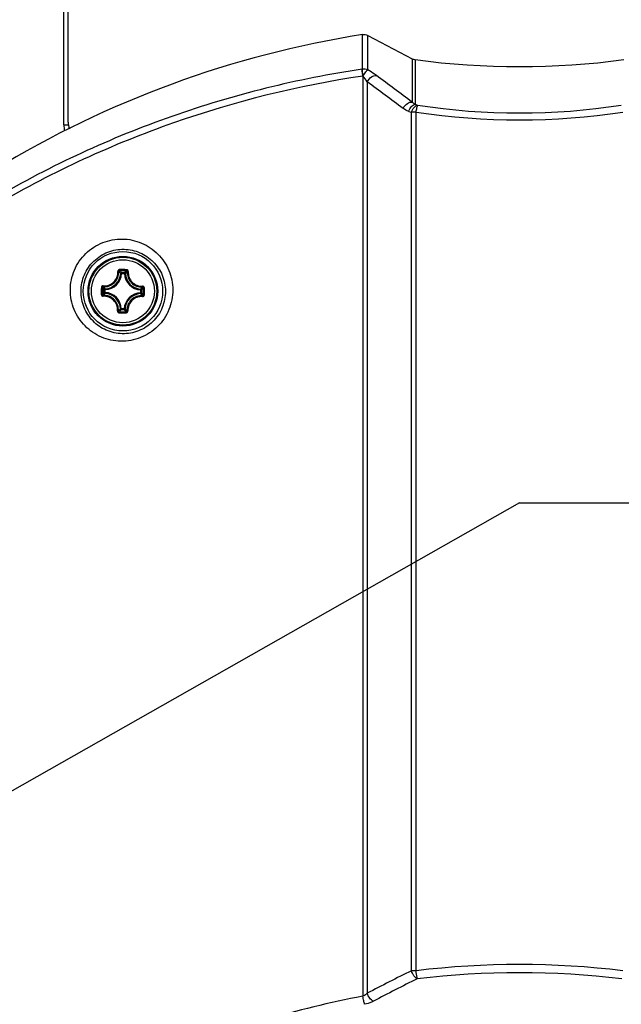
# Model space of a CAD drawing. Header units: millimetres. Extents: x 0 to 420, y -341 to 792.
# Tile 253 of 256: x 255 to 266, y 216 to 234. Entities that reach past the tile are written whole.
import ezdxf

# ---------------------------------------------------------------- set-up
doc = ezdxf.new("R2010")
doc.units = ezdxf.units.MM
doc.header["$LTSCALE"] = 23.1
doc.layers.get('0').update_dxf_attribs({"linetype": 'CONTINUOUS'})
doc.layers.add('DIM_PILOTEES', color=7, linetype='CONTINUOUS')
doc.styles.get("Standard").update_dxf_attribs({"font": 'txt', "width": 0.7})
doc.dimstyles.new('DIMSTYLE_3', dxfattribs={"dimtxt": 2.5, "dimasz": 3.5, "dimexe": 2, "dimexo": 0, "dimtad": 1, "dimdec": 0, "dimlfac": 5.882353, "dimdsep": 46, "dimtxsty": 'Standard', "dimblk": '_FILLED', "dimblk1": '_FILLED', "dimblk2": '_FILLED', "dimcen": 0.09, "dimazin": 2, "dimtp": 0.8, "dimtm": 0.8, "dimtfac": 1, "dimtdec": 0, "dimtofl": 0, "dimtmove": 0, "dimatfit": 3, "dimldrblk": '_FILLED', "dimfxl": 0, "dimtolj": 1, "dimarcsym": 0})
doc.dimstyles.new('DIMSTYLE_4', dxfattribs={"dimtxt": 2.5, "dimasz": 3.5, "dimexe": 2, "dimexo": 0, "dimtad": 1, "dimdec": 0, "dimlfac": 5.882353, "dimdsep": 46, "dimtxsty": 'Standard', "dimblk": '_FILLED', "dimblk1": '_FILLED', "dimblk2": '_FILLED', "dimcen": 0.09, "dimazin": 2, "dimtp": 0.5, "dimtm": 0.5, "dimtfac": 1, "dimtdec": 0, "dimtofl": 0, "dimtmove": 0, "dimatfit": 3, "dimldrblk": '_FILLED', "dimfxl": 0, "dimtolj": 1, "dimarcsym": 0})

# ---------------------------------------------------------------- blocks, each defined once
blk = doc.blocks.new('_FILLED')
at = {"color": 0, "linetype": 'ByBlock'}
blk.add_solid([(0, 0), (-1, 0.1429), (-1, -0.1429)], dxfattribs=at)
blk = doc.blocks.new('*D6')
at = {"layer": 'DIM_PILOTEES', "color": 2, "linetype": 'Continuous'}
for p, q in [((243.917, 244.078), (243.917, 273.039)), ((284.616, 234.194), (284.616, 273.039)), ((243.917, 271.039), (264.267, 271.039)), ((284.616, 271.039), (264.267, 271.039))]:
    blk.add_line(p, q, dxfattribs=at)
at = {"layer": 'DIM_PILOTEES', "color": 2, "linetype": 'Continuous', "xscale": 3.5, "yscale": 3.5, "zscale": 3.5, "rotation": 180}
blk.add_blockref('_FILLED', (243.917, 271.039), dxfattribs=at)
at = {"layer": 'DIM_PILOTEES', "color": 2, "linetype": 'Continuous', "xscale": 3.5, "yscale": 3.5, "zscale": 3.5}
blk.add_blockref('_FILLED', (284.616, 271.039), dxfattribs=at)
at = {"layer": 'DIM_PILOTEES', "color": 2, "linetype": 'Continuous', "insert": (262.922, 274.164), "char_height": 2.5, "width": 8.57143, "attachment_point": 2, "line_spacing_factor": 0.9}
blk.add_mtext('{\\ftxt;\\W0.0001;\\H0.0001;\\~}{\\ftxt;\\W2.2857142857;\\H2.5; }{\\ftxt;\\W0.0001;\\H0.0001;\\~}', dxfattribs=at)
blk = doc.blocks.new('*D16')
at = {"layer": 'DIM_PILOTEES', "color": 2, "linetype": 'Continuous'}
for p, q in [((244.082, 260.548), (224.78, 249.598)), ((226.52, 250.585), (236.553, 232.9)), ((246.586, 215.215), (236.553, 232.9)), ((264.147, 225.178), (244.846, 214.228))]:
    blk.add_line(p, q, dxfattribs=at)
at = {"layer": 'DIM_PILOTEES', "color": 2, "linetype": 'Continuous', "xscale": 3.5, "yscale": 3.5, "zscale": 3.5}
for p, rotation in [((226.52, 250.585), 119.5668782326), ((246.586, 215.215), 299.5668782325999)]:
    blk.add_blockref('_FILLED', p, dxfattribs=dict(at, rotation=rotation))
at = {"layer": 'DIM_PILOTEES', "color": 2, "linetype": 'Continuous', "insert": (239.271, 234.442), "char_height": 2.5, "width": 8.57143, "attachment_point": 2, "rotation": 299.5669, "line_spacing_factor": 0.9}
blk.add_mtext('{\\ftxt;\\W0.0001;\\H0.0001;\\~}{\\ftxt;\\W2.2857142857;\\H2.5; }{\\ftxt;\\W0.0001;\\H0.0001;\\~}', dxfattribs=at)
blk = doc.blocks.new('*D17')
at = {"layer": 'DIM_PILOTEES', "color": 2, "linetype": 'Continuous'}
for p, q in [((264.147, 225.178), (306.561, 225.178)), ((304.561, 225.178), (304.561, 189.002)), ((304.561, 152.826), (304.561, 189.002)), ((281.102, 152.826), (306.561, 152.826))]:
    blk.add_line(p, q, dxfattribs=at)
at = {"layer": 'DIM_PILOTEES', "color": 2, "linetype": 'Continuous', "xscale": 3.5, "yscale": 3.5, "zscale": 3.5}
for p, rotation in [((304.561, 225.178), 90), ((304.561, 152.826), 270)]:
    blk.add_blockref('_FILLED', p, dxfattribs=dict(at, rotation=rotation))
at = {"layer": 'DIM_PILOTEES', "color": 2, "linetype": 'Continuous', "insert": (301.436, 191.58), "char_height": 2.5, "width": 8.83929, "attachment_point": 2, "rotation": 90, "line_spacing_factor": 0.9}
blk.add_mtext('{\\ftxt;\\W0.0001;\\H0.0001;\\~}{\\ftxt;\\W2.3571428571;\\H2.5; }{\\ftxt;\\W0.0001;\\H0.0001;\\~}', dxfattribs=at)

msp = doc.modelspace()

# ---------------------------------------------------------------- linework, layer by layer
at = {"color": 7, "linetype": 'Continuous'}
for p, q in [((255.3585, 232.4649), (255.3585, 261.6132)), ((255.4435, 232.5159), (255.4435, 261.5475)), ((261.1171, 233.5399), (261.1171, 234.2053)), ((261.222, 233.5231), (261.222, 234.1881)), ((261.222, 234.1881), (262.0776, 233.7401)), ((262.0776, 233.7401), (262.0776, 232.9041)), ((262.1338, 233.7222), (262.1338, 232.8616)), ((261.1284, 233.4074), (261.1258, 233.4067)), ((261.1258, 233.4067), (261.1258, 215.6653)), ((261.2109, 233.295), (261.2109, 215.7215)), ((262.064, 216.1551), (262.064, 232.7066)), ((262.1534, 216.1571), (262.1534, 232.712)), ((255.3585, 232.4649), (255.4435, 232.4649)), ((256.473, 229.5997), (256.4561, 229.6007)), ((256.473, 229.5997), (256.4731, 229.6166)), ((256.473, 229.5997), (256.5281, 229.5992)), ((256.4731, 229.6166), (256.5282, 229.6161)), ((256.5281, 229.5992), (256.5282, 229.6161)), ((256.5281, 229.5992), (256.545, 229.5999)), ((256.1387, 229.2334), (256.1391, 229.2885)), ((256.1556, 229.2333), (256.1387, 229.2334)), ((256.156, 229.2884), (256.1391, 229.2885)), ((256.1556, 229.2333), (256.1546, 229.2164)), ((256.156, 229.2884), (256.1554, 229.3053)), ((256.1556, 229.2333), (256.156, 229.2884)), ((256.8394, 229.2823), (256.8389, 229.2272)), ((256.8389, 229.2272), (256.8396, 229.2103)), ((256.8389, 229.2272), (256.8558, 229.2271)), ((256.8394, 229.2823), (256.8403, 229.2992)), ((256.8394, 229.2823), (256.8563, 229.2822)), ((256.8563, 229.2822), (256.8558, 229.2271)), ((256.4669, 228.9164), (256.45, 228.9157)), ((256.4669, 228.9164), (256.4668, 228.8995)), ((256.5218, 228.899), (256.4668, 228.8995)), ((256.522, 228.9159), (256.4669, 228.9164)), ((256.522, 228.9159), (256.5218, 228.899)), ((256.522, 228.9159), (256.5389, 228.9149))]:
    msp.add_line(p, q, dxfattribs=at)
for radius in [0.765, 0.6722, 0.6719, 0.6546, 0.6071]:
    msp.add_circle((256.4975, 229.2578), radius, dxfattribs=at)
for centre, radius, start, end in [((264.151, 214.974), 19.4691, 98.96509, 121.32389), ((264.1475, 248.8088), 15.2203, 262.39736, 277.60264), ((261.3133, 232.2022), 1.352, 98.34468, 98.56919), ((260.3782, 232.7703), 0.9842, 32.21613, 40.33765), ((224.6948, 183.2127), 62.183, 53.045862, 53.838175), ((224.3567, 182.8578), 62.4671, 53.055946, 53.844569), ((269.6613, 255.1529), 23.528, 251.34076, 251.468), ((264.1475, 245.5834), 12.889, 261.23454, 278.76546), ((269.4986, 255.0797), 23.576, 251.49014, 251.61842), ((264.1475, 245.7238), 13.1636, 261.28709, 278.71291), ((255.7835, 232.4649), 0.425, 180, 195.47999), ((255.7835, 232.5159), 0.34, 180, 201.5), ((256.1437, 229.618), 0.3129, 272.15173, 356.83059), ((256.1437, 229.618), 0.3298, 272.15122, 356.83111), ((256.3286, 210.267), 19.4075, 89.49047, 89.68363), ((256.3301, 210.408), 19.2462, 89.298, 89.68432), ((255.8254, 229.0097), 0.8876, 43.13877, 46.52735), ((256.3291, 210.267), 19.4075, 89.2987, 89.49186), ((256.8576, 229.6116), 0.3298, 182.15122, 266.83111), ((257.165, 228.9978), 0.8876, 132.45482, 135.84357), ((256.8576, 229.6116), 0.3129, 182.15173, 266.83059), ((275.4883, 229.089), 19.4076, 179.29751, 179.68382), ((275.3475, 229.0904), 19.2463, 179.29799, 179.6843), ((256.7574, 229.9253), 0.8876, 222.45481, 225.84357), ((256.7456, 228.5857), 0.8876, 133.13877, 136.52736), ((256.1373, 228.904), 0.3129, 2.15167, 86.83059), ((256.1373, 228.904), 0.3298, 2.15122, 86.83111), ((256.8513, 228.8977), 0.3298, 92.15122, 176.83111), ((256.8513, 228.8977), 0.3129, 92.15167, 176.83064), ((256.2376, 228.5904), 0.8874, 42.45445, 45.8439), ((256.2494, 229.9299), 0.8876, 313.13877, 316.52736), ((237.6475, 229.4252), 19.2464, 359.29802, 359.68433), ((237.5066, 229.4263), 19.4076, 359.29851, 359.68483), ((256.6659, 248.2486), 19.4075, 269.2987, 269.49186), ((255.8301, 229.5176), 0.8874, 312.45446, 315.8439), ((256.6649, 248.1077), 19.2462, 269.298, 269.68432), ((256.6664, 248.2486), 19.4075, 269.49047, 269.68363), ((257.1694, 229.5058), 0.8875, 223.13847, 226.52769), ((264.1475, 199.4751), 16.8008, 83.18354, 96.81646), ((273.6119, 192.3792), 26.432, 115.90577, 117.98028), ((264.1475, 199.5733), 16.5442, 83.15491, 96.84509), ((273.7049, 192.3823), 26.2811, 116.02032, 118.09315), ((264.1987, 199.1365), 16.812, 100.53159, 113.73809)]:
    msp.add_arc(centre, radius, start, end, dxfattribs=at)
for points in [[(261.1171, 234.2053), (261.1521, 234.2108), (261.1906, 234.2045), (261.222, 234.1881)], [(262.0776, 233.7401), (262.095, 233.7309), (262.1143, 233.7248), (262.1338, 233.7222)], [(261.222, 233.5231), (261.1904, 233.5392), (261.1521, 233.5452), (261.1171, 233.5399)], [(262.0139, 232.7233), (261.9737, 232.7367), (261.9355, 232.7575), (261.9016, 232.783)], [(262.1338, 232.8616), (262.1131, 232.8728), (262.0943, 232.8875), (262.0776, 232.9041)], [(256.1387, 229.2334), (256.1387, 229.2293), (256.142, 229.2206), (256.1505, 229.2167), (256.1546, 229.2164)], [(256.1554, 229.3053), (256.1512, 229.3051), (256.1427, 229.3013), (256.1392, 229.2927), (256.1391, 229.2885)], [(256.8396, 229.2103), (256.8437, 229.2105), (256.8522, 229.2143), (256.8557, 229.2229), (256.8558, 229.2271)], [(256.45, 228.9157), (256.4502, 228.9116), (256.454, 228.9031), (256.4626, 228.8995), (256.4668, 228.8995)]]:
    msp.add_open_spline(points, degree=3, dxfattribs=at)
for points, knots in [([(261.1119, 233.5391), (259.8665, 233.3514), (257.4101, 232.744), (255.112, 231.6832), (254.0295, 231.0496)], [0, 0, 0, 0, 0.5010401, 1, 1, 1, 1]), ([(261.1258, 233.4067), (261.1218, 233.435), (261.1169, 233.479), (261.111, 233.5233), (261.1119, 233.5391)], [0, 0, 0, 0, 0.6440874, 1, 1, 1, 1]), ([(261.1284, 233.4074), (261.1246, 233.4357), (261.1199, 233.4739), (261.1169, 233.5181), (261.1164, 233.534), (261.1171, 233.5399)], [0, 0, 0, 0, 0.6432983, 0.8672178, 1, 1, 1, 1]), ([(261.1284, 233.4074), (261.1373, 233.422), (261.1545, 233.4488), (261.18, 233.4839), (261.2016, 233.5084), (261.2156, 233.5208), (261.222, 233.5231)], [0, 0, 0, 0, 0.3415754, 0.6385837, 0.8638544, 1, 1, 1, 1]), ([(261.3869, 233.4163), (261.3747, 233.4253), (261.3211, 233.4631), (261.2655, 233.4979), (261.222, 233.5231)], [0, 0, 0, 0, 0.2321229, 1, 1, 1, 1]), ([(261.1258, 233.4067), (259.8864, 233.2204), (257.4419, 232.6177), (255.1539, 231.5646), (254.076, 230.9355)], [0, 0, 0, 0, 0.5010471, 1, 1, 1, 1]), ([(261.2109, 233.295), (261.2314, 233.332), (261.2788, 233.3896), (261.3558, 233.4232), (261.3869, 233.4163)], [0, 0, 0, 0, 0.570518, 1, 1, 1, 1]), ([(261.9016, 232.783), (261.9223, 232.8196), (261.9702, 232.8766), (262.0463, 232.9103), (262.0776, 232.9041)], [0, 0, 0, 0, 0.5687936, 1, 1, 1, 1]), ([(262.0139, 232.7233), (262.0243, 232.7571), (262.0525, 232.8143), (262.1066, 232.8568), (262.1338, 232.8616)], [0, 0, 0, 0, 0.5615967, 1, 1, 1, 1]), ([(262.064, 232.7066), (262.0743, 232.7403), (262.1024, 232.7975), (262.1562, 232.84), (262.1833, 232.8449)], [0, 0, 0, 0, 0.5614415, 1, 1, 1, 1]), ([(262.1534, 232.712), (262.1581, 232.7405), (262.1651, 232.7791), (262.1759, 232.8231), (262.1806, 232.8392), (262.1833, 232.8449)], [0, 0, 0, 0, 0.6347319, 0.8607087, 1, 1, 1, 1]), ([(262.1534, 232.712), (262.1455, 232.712), (262.1156, 232.7113), (262.0858, 232.7093), (262.064, 232.7066)], [0, 0, 0, 0, 0.2650798, 1, 1, 1, 1]), ([(255.4844, 229.2839), (255.4851, 229.4128), (255.5388, 229.674), (255.7637, 230.0021), (256.0973, 230.218), (256.485, 230.2892), (256.8675, 230.209), (257.1903, 229.9914), (257.4077, 229.6681), (257.4599, 229.4116), (257.4606, 229.2841)], [0, 0, 0, 0, 0.1259812, 0.2527327, 0.3790921, 0.5042844, 0.6282984, 0.7517202, 0.875378, 1, 1, 1, 1]), ([(255.6899, 229.2578), (255.6907, 229.3645), (255.7353, 229.5808), (255.922, 229.8525), (256.1988, 230.0304), (256.519, 230.0874), (256.8329, 230.0197), (257.0533, 229.8693), (257.1854, 229.7073), (257.285, 229.522), (257.3175, 229.3628), (257.3182, 229.2578)], [0, 0, 0, 0, 0.1263539, 0.2538322, 0.3807124, 0.5058701, 0.6293414, 0.7520018, 0.8136802, 0.8755967, 1, 1, 1, 1]), ([(256.1183, 229.3613), (256.155, 229.3589), (256.2307, 229.3697), (256.3272, 229.431), (256.3902, 229.5263), (256.4025, 229.6017), (256.4008, 229.6385)], [0, 0, 0, 0, 0.2488866, 0.5000912, 0.7512364, 1, 1, 1, 1]), ([(256.1203, 229.3435), (256.1591, 229.341), (256.2391, 229.3525), (256.3409, 229.4172), (256.4074, 229.5179), (256.4203, 229.5976), (256.4185, 229.6364)], [0, 0, 0, 0, 0.2490264, 0.5000927, 0.7510966, 1, 1, 1, 1]), ([(256.4358, 229.6742), (256.4311, 229.6743), (256.4216, 229.6724), (256.4098, 229.6644), (256.4021, 229.6524), (256.4006, 229.643), (256.4008, 229.6385)], [0, 0, 0, 0, 0.2521423, 0.5032394, 0.7524633, 1, 1, 1, 1]), ([(256.4008, 229.6385), (256.4029, 229.6386), (256.4068, 229.6387), (256.4121, 229.6384), (256.4159, 229.6377), (256.4181, 229.637), (256.4185, 229.6364)], [0, 0, 0, 0, 0.3483087, 0.654806, 0.8796194, 1, 1, 1, 1]), ([(256.4361, 229.6539), (256.4316, 229.6539), (256.4221, 229.6503), (256.4183, 229.6409), (256.4185, 229.6364)], [0, 0, 0, 0, 0.5063552, 1, 1, 1, 1]), ([(256.4561, 229.6007), (256.4531, 229.6037), (256.4409, 229.6159), (256.4282, 229.6278), (256.4185, 229.6364)], [0, 0, 0, 0, 0.2451269, 1, 1, 1, 1]), ([(256.4358, 229.6742), (256.4357, 229.6719), (256.4357, 229.6674), (256.4357, 229.6613), (256.4359, 229.6569), (256.4359, 229.6546), (256.4361, 229.6539)], [0, 0, 0, 0, 0.3459255, 0.6615105, 0.8927312, 1, 1, 1, 1]), ([(256.4731, 229.6166), (256.4689, 229.6166), (256.4603, 229.6133), (256.4563, 229.6048), (256.4561, 229.6007)], [0, 0, 0, 0, 0.4999791, 1, 1, 1, 1]), ([(256.545, 229.5999), (256.5448, 229.6041), (256.541, 229.6126), (256.5324, 229.6161), (256.5282, 229.6161)], [0, 0, 0, 0, 0.5000209, 1, 1, 1, 1]), ([(256.545, 229.5999), (256.548, 229.6028), (256.5605, 229.6148), (256.5733, 229.6265), (256.5832, 229.635)], [0, 0, 0, 0, 0.245126, 1, 1, 1, 1]), ([(256.5666, 229.6731), (256.5666, 229.6707), (256.5665, 229.6662), (256.5664, 229.6602), (256.5661, 229.6557), (256.5661, 229.6534), (256.5659, 229.6527)], [0, 0, 0, 0, 0.3459253, 0.6615103, 0.892731, 1, 1, 1, 1]), ([(256.5832, 229.635), (256.5835, 229.6394), (256.5798, 229.6489), (256.5704, 229.6527), (256.5659, 229.6527)], [0, 0, 0, 0, 0.4936423, 1, 1, 1, 1]), ([(256.6009, 229.6367), (256.6012, 229.6413), (256.5999, 229.6507), (256.5924, 229.6628), (256.5807, 229.671), (256.5713, 229.673), (256.5666, 229.6731)], [0, 0, 0, 0, 0.2474994, 0.496706, 0.7478066, 1, 1, 1, 1]), ([(256.5832, 229.635), (256.5807, 229.5962), (256.5921, 229.5163), (256.6568, 229.4144), (256.7575, 229.3479), (256.8373, 229.335), (256.8761, 229.3368)], [0, 0, 0, 0, 0.2489024, 0.4999041, 0.7509685, 1, 1, 1, 1]), ([(256.6009, 229.6367), (256.5988, 229.6368), (256.5949, 229.637), (256.5896, 229.6368), (256.5858, 229.6362), (256.5836, 229.6356), (256.5832, 229.635)], [0, 0, 0, 0, 0.3483178, 0.6548204, 0.8796302, 1, 1, 1, 1]), ([(256.6009, 229.6367), (256.5986, 229.6), (256.6095, 229.5243), (256.6708, 229.4279), (256.7662, 229.3649), (256.8417, 229.3528), (256.8784, 229.3545)], [0, 0, 0, 0, 0.2487627, 0.499906, 0.7511088, 1, 1, 1, 1]), ([(256.1183, 229.3613), (256.1094, 229.3618), (256.0902, 229.3547), (256.0823, 229.336), (256.0822, 229.3269)], [0, 0, 0, 0, 0.4964284, 1, 1, 1, 1]), ([(256.0822, 229.3269), (256.0846, 229.3269), (256.0891, 229.3269), (256.0951, 229.3268), (256.0995, 229.3264), (256.1019, 229.3264), (256.1026, 229.3262)], [0, 0, 0, 0, 0.3459034, 0.6614753, 0.8926979, 1, 1, 1, 1]), ([(256.1203, 229.3435), (256.1159, 229.3438), (256.1063, 229.3402), (256.1026, 229.3308), (256.1026, 229.3262)], [0, 0, 0, 0, 0.4936423, 1, 1, 1, 1]), ([(256.1186, 229.3613), (256.1185, 229.3592), (256.1183, 229.3552), (256.1185, 229.3499), (256.1191, 229.3462), (256.1197, 229.3439), (256.1203, 229.3435)], [0, 0, 0, 0, 0.3483163, 0.6548188, 0.879628, 1, 1, 1, 1]), ([(256.1554, 229.3053), (256.1525, 229.3083), (256.1404, 229.3208), (256.1288, 229.3336), (256.1203, 229.3435)], [0, 0, 0, 0, 0.245126, 1, 1, 1, 1]), ([(256.8403, 229.2992), (256.8434, 229.3022), (256.8556, 229.3144), (256.8674, 229.3271), (256.8761, 229.3368)], [0, 0, 0, 0, 0.2451269, 1, 1, 1, 1]), ([(256.8781, 229.3545), (256.8783, 229.3524), (256.8783, 229.3485), (256.8781, 229.3431), (256.8774, 229.3394), (256.8767, 229.3372), (256.8761, 229.3368)], [0, 0, 0, 0, 0.3482884, 0.6547739, 0.8795887, 1, 1, 1, 1]), ([(256.8935, 229.3192), (256.8936, 229.3237), (256.89, 229.3332), (256.8805, 229.337), (256.8761, 229.3368)], [0, 0, 0, 0, 0.5063553, 1, 1, 1, 1]), ([(256.9139, 229.3195), (256.914, 229.3286), (256.9064, 229.3475), (256.8874, 229.3549), (256.8784, 229.3545)], [0, 0, 0, 0, 0.5035035, 1, 1, 1, 1]), ([(257.4606, 229.2841), (257.4613, 229.1543), (257.4098, 228.8905), (257.1851, 228.5581), (256.8491, 228.3392), (256.458, 228.2675), (256.0731, 228.3497), (255.7498, 228.5703), (255.5337, 228.8969), (255.4837, 229.1555), (255.4844, 229.2839)], [0, 0, 0, 0, 0.1260117, 0.2528588, 0.3795147, 0.5049684, 0.6289321, 0.7520222, 0.8753754, 1, 1, 1, 1]), ([(257.3182, 229.2578), (257.3189, 229.1502), (257.2764, 228.9312), (257.09, 228.6552), (256.8557, 228.5037), (256.6468, 228.4451), (256.4337, 228.4288), (256.1703, 228.4867), (255.9499, 228.6397), (255.8186, 228.8037), (255.7201, 228.9911), (255.6892, 229.1519), (255.6899, 229.2578)], [0, 0, 0, 0, 0.1263184, 0.2538493, 0.3810847, 0.4444093, 0.5071708, 0.6305017, 0.7526166, 0.8140003, 0.8756919, 1, 1, 1, 1]), ([(256.0811, 229.1961), (256.081, 229.187), (256.0885, 229.1681), (256.1076, 229.1607), (256.1165, 229.1611)], [0, 0, 0, 0, 0.5034979, 1, 1, 1, 1]), ([(256.0811, 229.1961), (256.0834, 229.196), (256.0879, 229.196), (256.094, 229.196), (256.0984, 229.1963), (256.1007, 229.1962), (256.1014, 229.1964)], [0, 0, 0, 0, 0.3459246, 0.6615116, 0.8927311, 1, 1, 1, 1]), ([(256.1014, 229.1964), (256.1014, 229.1919), (256.1049, 229.1824), (256.1144, 229.1786), (256.1189, 229.1788)], [0, 0, 0, 0, 0.5063552, 1, 1, 1, 1]), ([(256.394, 228.8789), (256.3964, 228.9156), (256.3855, 228.9913), (256.3242, 229.0877), (256.2288, 229.1507), (256.1533, 229.1628), (256.1165, 229.1611)], [0, 0, 0, 0, 0.2487635, 0.4999067, 0.7511096, 1, 1, 1, 1]), ([(256.1168, 229.1611), (256.1167, 229.1632), (256.1166, 229.1671), (256.1169, 229.1725), (256.1175, 229.1762), (256.1183, 229.1784), (256.1189, 229.1788)], [0, 0, 0, 0, 0.3483283, 0.6548323, 0.8796377, 1, 1, 1, 1]), ([(256.1546, 229.2164), (256.1516, 229.2134), (256.1394, 229.2012), (256.1275, 229.1885), (256.1189, 229.1788)], [0, 0, 0, 0, 0.2451269, 1, 1, 1, 1]), ([(256.4117, 228.8807), (256.4143, 228.9194), (256.4028, 228.9994), (256.3381, 229.1012), (256.2374, 229.1678), (256.1577, 229.1807), (256.1189, 229.1788)], [0, 0, 0, 0, 0.2489026, 0.4999041, 0.7509684, 1, 1, 1, 1]), ([(256.8746, 229.1721), (256.8359, 229.1746), (256.7559, 229.1632), (256.654, 229.0984), (256.5875, 228.9977), (256.5746, 228.918), (256.5765, 228.8792)], [0, 0, 0, 0, 0.2490264, 0.5000927, 0.7510966, 1, 1, 1, 1]), ([(256.8766, 229.1544), (256.8399, 229.1567), (256.7642, 229.1459), (256.6677, 229.0846), (256.6047, 228.9893), (256.5925, 228.9139), (256.5942, 228.8772)], [0, 0, 0, 0, 0.2488866, 0.5000912, 0.7512364, 1, 1, 1, 1]), ([(256.8396, 229.2103), (256.8425, 229.2073), (256.8545, 229.1948), (256.8661, 229.182), (256.8746, 229.1721)], [0, 0, 0, 0, 0.2451234, 1, 1, 1, 1]), ([(256.8563, 229.2822), (256.8563, 229.2864), (256.853, 229.295), (256.8445, 229.2989), (256.8403, 229.2992)], [0, 0, 0, 0, 0.4999791, 1, 1, 1, 1]), ([(256.8746, 229.1721), (256.8791, 229.1718), (256.8886, 229.1755), (256.8924, 229.1849), (256.8924, 229.1894)], [0, 0, 0, 0, 0.4936423, 1, 1, 1, 1]), ([(256.8764, 229.1544), (256.8765, 229.1564), (256.8767, 229.1604), (256.8765, 229.1657), (256.8759, 229.1695), (256.8752, 229.1717), (256.8746, 229.1721)], [0, 0, 0, 0, 0.3483163, 0.6548188, 0.879628, 1, 1, 1, 1]), ([(256.8766, 229.1544), (256.8856, 229.1538), (256.9048, 229.1609), (256.9126, 229.1796), (256.9128, 229.1887)], [0, 0, 0, 0, 0.4964255, 1, 1, 1, 1]), ([(256.9128, 229.1887), (256.9104, 229.1887), (256.9059, 229.1887), (256.8998, 229.1889), (256.8954, 229.1892), (256.8931, 229.1892), (256.8924, 229.1894)], [0, 0, 0, 0, 0.3459034, 0.6614753, 0.8926979, 1, 1, 1, 1]), ([(256.9139, 229.3195), (256.9116, 229.3196), (256.9071, 229.3196), (256.901, 229.3196), (256.8966, 229.3194), (256.8942, 229.3194), (256.8935, 229.3192)], [0, 0, 0, 0, 0.3459246, 0.6615116, 0.8927311, 1, 1, 1, 1]), ([(256.394, 228.8789), (256.3937, 228.8744), (256.3951, 228.8649), (256.4026, 228.8529), (256.4143, 228.8446), (256.4237, 228.8426), (256.4284, 228.8425)], [0, 0, 0, 0, 0.2474935, 0.4967006, 0.7478022, 1, 1, 1, 1]), ([(256.394, 228.8789), (256.3961, 228.8788), (256.4, 228.8786), (256.4054, 228.8788), (256.4091, 228.8794), (256.4113, 228.88), (256.4117, 228.8807)], [0, 0, 0, 0, 0.3483182, 0.654821, 0.8796306, 1, 1, 1, 1]), ([(256.4117, 228.8807), (256.4115, 228.8762), (256.4151, 228.8667), (256.4245, 228.8629), (256.4291, 228.8629)], [0, 0, 0, 0, 0.4936423, 1, 1, 1, 1]), ([(256.45, 228.9157), (256.447, 228.9128), (256.4345, 228.9008), (256.4217, 228.8892), (256.4117, 228.8807)], [0, 0, 0, 0, 0.2451234, 1, 1, 1, 1]), ([(256.4284, 228.8425), (256.4284, 228.8449), (256.4284, 228.8494), (256.4285, 228.8555), (256.4289, 228.8599), (256.4289, 228.8622), (256.4291, 228.8629)], [0, 0, 0, 0, 0.3459255, 0.6615105, 0.8927312, 1, 1, 1, 1]), ([(256.5218, 228.899), (256.526, 228.899), (256.5347, 228.9023), (256.5386, 228.9108), (256.5389, 228.9149)], [0, 0, 0, 0, 0.4999791, 1, 1, 1, 1]), ([(256.5389, 228.915), (256.5419, 228.9119), (256.5541, 228.8997), (256.5667, 228.8879), (256.5765, 228.8792)], [0, 0, 0, 0, 0.2451245, 1, 1, 1, 1]), ([(256.5589, 228.8618), (256.5634, 228.8617), (256.5729, 228.8653), (256.5767, 228.8748), (256.5765, 228.8792)], [0, 0, 0, 0, 0.5063552, 1, 1, 1, 1]), ([(256.5592, 228.8414), (256.5592, 228.8437), (256.5593, 228.8482), (256.5593, 228.8543), (256.559, 228.8587), (256.5591, 228.8611), (256.5589, 228.8618)], [0, 0, 0, 0, 0.3459255, 0.6615105, 0.8927312, 1, 1, 1, 1]), ([(256.5592, 228.8414), (256.5639, 228.8414), (256.5733, 228.8432), (256.5851, 228.8512), (256.5929, 228.8632), (256.5944, 228.8726), (256.5942, 228.8772)], [0, 0, 0, 0, 0.2521423, 0.5032394, 0.7524633, 1, 1, 1, 1]), ([(256.5942, 228.8772), (256.5921, 228.877), (256.5882, 228.877), (256.5828, 228.8772), (256.5791, 228.8779), (256.5769, 228.8786), (256.5765, 228.8792)], [0, 0, 0, 0, 0.3483087, 0.654806, 0.8796194, 1, 1, 1, 1]), ([(262.1534, 216.1571), (262.1455, 216.1571), (262.1157, 216.1569), (262.0859, 216.1561), (262.064, 216.1551)], [0, 0, 0, 0, 0.2655248, 1, 1, 1, 1]), ([(262.1757, 215.9995), (262.1493, 216.0138), (262.1029, 216.0628), (262.074, 216.1217), (262.064, 216.1551)], [0, 0, 0, 0, 0.4627897, 1, 1, 1, 1]), ([(262.1757, 215.9995), (262.1738, 216.0091), (262.1652, 216.0614), (262.1584, 216.1141), (262.1534, 216.1571)], [0, 0, 0, 0, 0.1833741, 1, 1, 1, 1]), ([(261.2109, 215.7215), (261.2051, 215.7156), (261.1801, 215.6924), (261.1501, 215.6742), (261.1258, 215.6653)], [0, 0, 0, 0, 0.2414718, 1, 1, 1, 1]), ([(261.1601, 215.5092), (261.1537, 215.5308), (261.1417, 215.5828), (261.1313, 215.6351), (261.1258, 215.6653)], [0, 0, 0, 0, 0.4244289, 1, 1, 1, 1]), ([(261.329, 215.567), (261.3017, 215.5807), (261.2533, 215.6291), (261.2221, 215.6879), (261.2109, 215.7215)], [0, 0, 0, 0, 0.4624454, 1, 1, 1, 1]), ([(261.329, 215.567), (261.3166, 215.5605), (261.2628, 215.5347), (261.205, 215.5175), (261.1601, 215.5092)], [0, 0, 0, 0, 0.2347592, 1, 1, 1, 1])]:
    msp.add_open_spline(points, degree=3, knots=knots, dxfattribs=at)

# ---------------------------------------------------------------- dimensions: what is measured, and where the dimension line sits
at = {"layer": 'DIM_PILOTEES', "color": 2, "linetype": 'Continuous'}
dim = msp.add_linear_dim(base=(284.6161, 271.0387), p1=(243.9175, 244.0777), p2=(284.6161, 234.1944), text='{\\ftxt;\\W0.0001;\\H0.0001;\\~}{\\ftxt;\\W2.2857142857;\\H2.5; }{\\ftxt;\\W0.0001;\\H0.0001;\\~}', dimstyle='DIMSTYLE_4', dxfattribs=at)
dim.commit()
dim.dimension.update_dxf_attribs({"geometry": '*D6', "text_midpoint": (262.5651, 271.0387), "dimtype": 160})
for base, p1, p2, angle, text, dimstyle, picture, middle in [((226.5199, 250.5848), (264.1475, 225.1778), (244.0816, 260.5478), 119.56688, '{\\ftxt;\\W0.0001;\\H0.0001;\\~}{\\ftxt;\\W2.2857142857;\\H2.5; }{\\ftxt;\\W0.0001;\\H0.0001;\\~}', 'DIMSTYLE_4', '*D16', (236.3766, 233.2105)), ((304.5612, 225.1778), (281.1017, 152.8258), (264.1475, 225.1778), 90, '{\\ftxt;\\W0.0001;\\H0.0001;\\~}{\\ftxt;\\W2.3571428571;\\H2.5; }{\\ftxt;\\W0.0001;\\H0.0001;\\~}', 'DIMSTYLE_3', '*D17', (304.5612, 191.2229))]:
    dim = msp.add_linear_dim(base=base, p1=p1, p2=p2, angle=angle, text=text, dimstyle=dimstyle, dxfattribs=at)
    dim.commit()
    dim.dimension.update_dxf_attribs({"geometry": picture, "text_midpoint": middle, "dimtype": 160})

doc.saveas('drawing.dxf')
